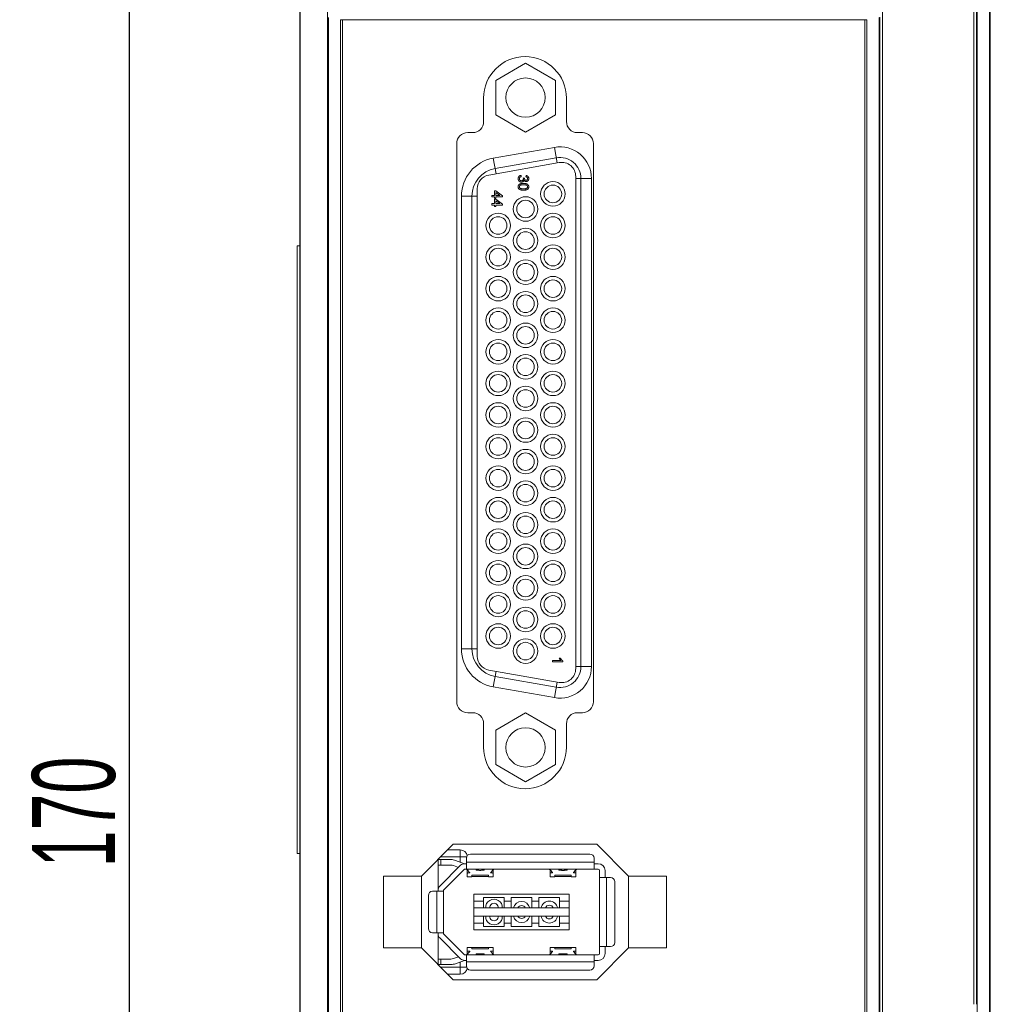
# Model space of a CAD drawing. Header units: millimetres. Extents: x 1111 to 2862, y 128 to 537.
# Tile 4 of 17: x 2380 to 2450, y 315 to 387. Entities that reach past the tile are written whole.
import ezdxf

# ---------------------------------------------------------------- set-up
doc = ezdxf.new("R2010")
doc.units = ezdxf.units.MM
doc.header["$LTSCALE"] = 10
doc.header["$PDMODE"] = 3
doc.header["$PDSIZE"] = 8
doc.layers.get('0').update_dxf_attribs({"linetype": 'CONTINUOUS', "lineweight": 15})
doc.layers.get('Defpoints').update_dxf_attribs({"linetype": 'CONTINUOUS'})
doc.layers.add('标注层', color=7, linetype='CONTINUOUS', lineweight=9)
doc.styles.add('dim', font='txt', dxfattribs={"width": 0.6})
doc.dimstyles.get("Standard").update_dxf_attribs({"dimtxt": 6, "dimasz": 5, "dimexe": 1, "dimexo": 0.5, "dimgap": 1, "dimtad": 1, "dimdec": 1, "dimdsep": 46, "dimtxsty": 'dim', "dimcen": 0, "dimadec": 0, "dimazin": 0, "dimtp": 0.01, "dimtm": 0.01, "dimtfac": 1, "dimtdec": 1, "dimtmove": 0, "dimatfit": 3, "dimfxl": 1, "dimtolj": 1, "dimarcsym": 0})

# ---------------------------------------------------------------- blocks, each defined once
blk = doc.blocks.new('*D7')
at = {"layer": 'Defpoints', "color": 0, "transparency": 16777216}
for p in [(2400.293, 414.351), (2387.727, 244.351), (2401.093, 244.351)]:
    blk.add_point(p, dxfattribs=at)
at = {"layer": '标注层', "color": 0, "lineweight": -2, "transparency": 16777216}
for p, q in [((2399.793, 414.351), (2386.727, 414.351)), ((2387.727, 409.351), (2387.727, 249.351)), ((2400.593, 244.351), (2386.727, 244.351))]:
    blk.add_line(p, q, dxfattribs=at)
at = {"layer": '标注层', "color": 0, "transparency": 16777216}
for points in [[(2386.894, 409.351), (2388.56, 409.351), (2387.727, 414.351)], [(2386.894, 249.351), (2388.56, 249.351), (2387.727, 244.351)]]:
    blk.add_solid(points, dxfattribs=at)
at = {"layer": '标注层', "color": 0, "transparency": 16777216, "insert": (2383.727, 329.351), "char_height": 6, "attachment_point": 5, "rotation": 90, "style": 'dim'}
blk.add_mtext('\\A1;170', dxfattribs=at)

msp = doc.modelspace()

# ---------------------------------------------------------------- linework, layer by layer
at = {"color": 7, "linetype": 'Continuous'}
for p, q in [((2400.093, 245.351), (2400.093, 414.151)), ((2400.115, 254.551), (2400.115, 414.151)), ((2402.093, 254.551), (2402.093, 414.151)), ((2442.293, 414.151), (2442.293, 308.833)), ((2448.893, 315.433), (2448.893, 414.351)), ((2449.093, 414.151), (2449.093, 315.433)), ((2449.152, 414.151), (2449.152, 254.551)), ((2450.035, 254.551), (2450.035, 414.151)), ((2450.093, 414.151), (2450.093, 254.551)), ((2402.152, 386.87), (2402.152, 254.551)), ((2403.035, 254.551), (2403.035, 386.715)), ((2403.176, 254.351), (2403.176, 386.704)), ((2403.176, 386.704), (2441.011, 386.704)), ((2441.011, 254.351), (2441.011, 386.704)), ((2441.152, 386.715), (2441.152, 254.551)), ((2442.035, 254.551), (2442.035, 386.87)), ((2442.093, 386.895), (2442.093, 254.551)), ((2416.431, 383.566), (2414.272, 382.32)), ((2418.59, 382.32), (2416.431, 383.566)), ((2414.272, 379.827), (2414.272, 382.32)), ((2418.59, 382.32), (2418.59, 379.827)), ((2413.393, 381.042), (2413.393, 379.342)), ((2419.393, 379.342), (2419.393, 381.042)), ((2414.272, 379.827), (2416.431, 378.58)), ((2416.431, 378.58), (2418.59, 379.827)), ((2412.593, 378.542), (2412.243, 378.542)), ((2420.543, 378.542), (2420.193, 378.542)), ((2411.443, 377.742), (2411.443, 337.342)), ((2414.091, 376.688), (2418.523, 377.47)), ((2418.523, 377.47), (2418.721, 376.344)), ((2421.343, 337.342), (2421.343, 377.742)), ((2413.765, 375.47), (2418.871, 376.371)), ((2414.29, 375.563), (2414.091, 376.688)), ((2418.655, 376.719), (2414.224, 375.938)), ((2416.118, 375.349), (2416.108, 375.447)), ((2416.352, 375.252), (2416.264, 375.262)), ((2416.275, 375.199), (2416.264, 375.262)), ((2416.352, 375.252), (2416.351, 375.238)), ((2416.47, 375.437), (2416.46, 375.34)), ((2420.063, 375.37), (2420.063, 339.736)), ((2420.063, 375.219), (2421.206, 375.219)), ((2420.444, 339.887), (2420.444, 375.219)), ((2421.206, 339.887), (2421.206, 375.219)), ((2412.926, 340.636), (2412.926, 374.47)), ((2414.185, 374.315), (2414.185, 373.983)), ((2414.282, 374.315), (2414.185, 374.315)), ((2414.282, 374.315), (2414.751, 373.954)), ((2416.578, 374.795), (2416.609, 374.769)), ((2411.783, 373.937), (2411.783, 341.169)), ((2411.783, 373.937), (2412.926, 373.937)), ((2412.545, 373.937), (2412.545, 341.169)), ((2413.999, 373.983), (2413.999, 373.886)), ((2414.185, 373.983), (2413.999, 373.983)), ((2413.999, 373.886), (2414.185, 373.886)), ((2414.185, 373.886), (2414.185, 373.788)), ((2414.185, 373.788), (2414.282, 373.788)), ((2414.185, 373.729), (2414.185, 373.397)), ((2414.282, 373.729), (2414.185, 373.729)), ((2414.282, 373.983), (2414.282, 374.195)), ((2414.557, 373.983), (2414.282, 374.195)), ((2414.557, 373.983), (2414.282, 373.983)), ((2414.282, 373.788), (2414.282, 373.886)), ((2414.282, 373.886), (2414.751, 373.886)), ((2414.282, 373.729), (2414.751, 373.368)), ((2414.282, 373.397), (2414.282, 373.609)), ((2414.557, 373.397), (2414.282, 373.609)), ((2414.751, 373.886), (2414.751, 373.954)), ((2413.999, 373.397), (2413.999, 373.299)), ((2414.185, 373.397), (2413.999, 373.397)), ((2413.999, 373.299), (2414.185, 373.299)), ((2414.185, 373.299), (2414.185, 373.202)), ((2414.185, 373.202), (2414.282, 373.202)), ((2414.557, 373.397), (2414.282, 373.397)), ((2414.282, 373.202), (2414.282, 373.299)), ((2414.282, 373.299), (2414.751, 373.299)), ((2414.751, 373.299), (2414.751, 373.368)), ((2399.893, 326.351), (2399.893, 370.351)), ((2400.093, 370.351), (2399.893, 370.351)), ((2412.926, 341.169), (2411.783, 341.169)), ((2418.382, 340.328), (2418.382, 340.231)), ((2418.975, 340.328), (2418.382, 340.328)), ((2418.382, 340.231), (2419.142, 340.231)), ((2418.952, 340.504), (2418.863, 340.504)), ((2419.142, 340.231), (2419.142, 340.294)), ((2418.871, 338.735), (2413.765, 339.635)), ((2414.091, 338.417), (2414.29, 339.543)), ((2421.206, 339.887), (2420.063, 339.887)), ((2414.224, 339.168), (2418.655, 338.386)), ((2418.721, 338.762), (2418.523, 337.636)), ((2418.523, 337.636), (2414.091, 338.417)), ((2412.243, 336.542), (2412.593, 336.542)), ((2416.431, 336.525), (2414.272, 335.279)), ((2418.59, 335.279), (2416.431, 336.525)), ((2420.193, 336.542), (2420.543, 336.542)), ((2413.393, 335.742), (2413.393, 334.042)), ((2419.393, 334.042), (2419.393, 335.742)), ((2414.272, 332.786), (2414.272, 335.279)), ((2418.59, 335.279), (2418.59, 332.786)), ((2414.272, 332.786), (2416.431, 331.539)), ((2416.431, 331.539), (2418.59, 332.786)), ((2411.193, 327.017), (2408.893, 324.717)), ((2411.702, 326.613), (2410.789, 326.613)), ((2421.593, 327.017), (2411.193, 327.017)), ((2411.702, 326.613), (2411.702, 325.726)), ((2423.893, 324.717), (2421.593, 327.017)), ((2400.093, 326.351), (2399.893, 326.351)), ((2410.093, 323.613), (2410.093, 325.917)), ((2410.093, 325.913), (2411.016, 325.913)), ((2410.289, 326.113), (2412.162, 326.113)), ((2410.293, 325.513), (2410.293, 325.913)), ((2412.009, 325.613), (2411.361, 325.851)), ((2412.143, 325.213), (2412.143, 326.013)), ((2412.443, 326.313), (2421.093, 326.313)), ((2421.393, 325.213), (2421.393, 326.013)), ((2410.093, 325.513), (2411.016, 325.513)), ((2411.726, 325.496), (2410.211, 323.98)), ((2410.493, 323.697), (2412.009, 325.213)), ((2411.576, 325.346), (2411.223, 325.476)), ((2412.143, 325.613), (2412.009, 325.613)), ((2412.009, 325.213), (2421.693, 325.213)), ((2421.393, 325.713), (2412.143, 325.713)), ((2412.206, 324.67), (2412.206, 325.177)), ((2412.3, 325.068), (2412.308, 325.056)), ((2412.843, 325.213), (2412.843, 325.152)), ((2413.443, 325.152), (2413.443, 325.213)), ((2414.081, 325.177), (2414.081, 324.67)), ((2418.206, 324.67), (2418.206, 325.177)), ((2418.3, 325.068), (2418.308, 325.056)), ((2418.843, 325.213), (2418.843, 325.152)), ((2419.443, 325.152), (2419.443, 325.213)), ((2420.081, 325.177), (2420.081, 324.67)), ((2421.693, 325.613), (2421.393, 325.613)), ((2421.793, 319.113), (2421.793, 325.113)), ((2422.193, 324.613), (2422.193, 325.113)), ((2406.143, 324.717), (2406.143, 319.517)), ((2408.893, 324.717), (2406.143, 324.717)), ((2408.893, 319.517), (2408.893, 324.717)), ((2412.206, 324.67), (2412.543, 324.67)), ((2412.543, 324.778), (2412.543, 324.67)), ((2412.543, 324.778), (2413.743, 324.778)), ((2413.743, 324.687), (2412.543, 324.687)), ((2413.743, 324.67), (2413.743, 324.778)), ((2413.743, 324.67), (2414.081, 324.67)), ((2418.206, 324.67), (2418.543, 324.67)), ((2418.543, 324.778), (2418.543, 324.67)), ((2418.543, 324.778), (2419.743, 324.778)), ((2419.743, 324.687), (2418.543, 324.687)), ((2419.743, 324.67), (2419.743, 324.778)), ((2419.743, 324.67), (2420.081, 324.67)), ((2421.793, 324.613), (2422.593, 324.613)), ((2422.293, 319.613), (2422.293, 324.613)), ((2423.893, 324.717), (2423.893, 319.517)), ((2426.643, 324.717), (2423.893, 324.717)), ((2426.643, 319.517), (2426.643, 324.717)), ((2410.493, 320.528), (2410.493, 323.697)), ((2422.893, 319.913), (2422.893, 324.313)), ((2409.393, 320.913), (2409.393, 323.313)), ((2409.693, 323.613), (2410.493, 323.613)), ((2409.993, 323.613), (2409.993, 320.613)), ((2412.693, 320.818), (2412.693, 323.408)), ((2419.593, 323.408), (2412.693, 323.408)), ((2413.393, 322.908), (2412.693, 322.908)), ((2413.393, 323.158), (2413.393, 322.408)), ((2414.893, 323.158), (2413.393, 323.158)), ((2414.893, 322.408), (2414.893, 323.158)), ((2415.393, 322.908), (2414.893, 322.908)), ((2415.393, 323.158), (2415.393, 322.408)), ((2416.893, 323.158), (2415.393, 323.158)), ((2416.893, 322.408), (2416.893, 323.158)), ((2417.393, 322.908), (2416.893, 322.908)), ((2417.393, 323.158), (2417.393, 322.408)), ((2418.893, 323.158), (2417.393, 323.158)), ((2418.893, 322.408), (2418.893, 323.158)), ((2419.593, 322.908), (2418.893, 322.908)), ((2419.593, 323.408), (2419.593, 320.818)), ((2412.693, 322.408), (2419.593, 322.408)), ((2419.593, 321.818), (2412.693, 321.818)), ((2413.393, 321.818), (2413.393, 321.068)), ((2414.893, 321.068), (2414.893, 321.818)), ((2415.393, 321.818), (2415.393, 321.068)), ((2416.893, 321.068), (2416.893, 321.818)), ((2417.393, 321.818), (2417.393, 321.068)), ((2418.893, 321.068), (2418.893, 321.818)), ((2412.693, 321.318), (2413.393, 321.318)), ((2412.693, 320.818), (2419.593, 320.818)), ((2414.893, 321.068), (2413.393, 321.068)), ((2414.893, 321.318), (2415.393, 321.318)), ((2416.893, 321.068), (2415.393, 321.068)), ((2416.893, 321.318), (2417.393, 321.318)), ((2418.893, 321.068), (2417.393, 321.068)), ((2418.893, 321.318), (2419.593, 321.318)), ((2409.693, 320.613), (2410.493, 320.613)), ((2410.093, 318.317), (2410.093, 320.613)), ((2410.211, 320.246), (2411.726, 318.73)), ((2412.009, 319.013), (2410.493, 320.528)), ((2406.143, 319.517), (2408.893, 319.517)), ((2408.893, 319.517), (2411.193, 317.217)), ((2412.206, 319.048), (2412.206, 319.556)), ((2412.543, 319.556), (2412.206, 319.556)), ((2412.543, 319.556), (2412.543, 319.448)), ((2412.543, 319.539), (2413.743, 319.539)), ((2413.743, 319.448), (2412.543, 319.448)), ((2413.743, 319.448), (2413.743, 319.556)), ((2414.081, 319.556), (2413.743, 319.556)), ((2414.081, 319.556), (2414.081, 319.048)), ((2418.206, 319.048), (2418.206, 319.556)), ((2418.543, 319.556), (2418.206, 319.556)), ((2418.543, 319.556), (2418.543, 319.448)), ((2418.543, 319.539), (2419.743, 319.539)), ((2419.743, 319.448), (2418.543, 319.448)), ((2419.743, 319.448), (2419.743, 319.556)), ((2420.081, 319.556), (2419.743, 319.556)), ((2420.081, 319.556), (2420.081, 319.048)), ((2421.593, 317.217), (2423.893, 319.517)), ((2422.593, 319.613), (2421.793, 319.613)), ((2422.193, 319.613), (2422.193, 319.113)), ((2423.893, 319.517), (2426.643, 319.517)), ((2411.016, 318.713), (2410.093, 318.713)), ((2410.293, 318.313), (2410.293, 318.713)), ((2411.223, 318.75), (2411.576, 318.88)), ((2412.009, 319.013), (2421.693, 319.013)), ((2412.143, 318.213), (2412.143, 319.013)), ((2412.308, 319.17), (2412.3, 319.157)), ((2412.843, 319.073), (2412.843, 319.013)), ((2413.443, 319.013), (2413.443, 319.073)), ((2418.308, 319.17), (2418.3, 319.157)), ((2418.843, 319.073), (2418.843, 319.013)), ((2419.443, 319.013), (2419.443, 319.073)), ((2421.393, 319.013), (2421.393, 318.213)), ((2411.016, 318.313), (2410.098, 318.313)), ((2412.162, 318.113), (2410.298, 318.113)), ((2411.361, 318.374), (2412.009, 318.613)), ((2411.702, 318.5), (2411.702, 317.613)), ((2412.143, 318.613), (2412.009, 318.613)), ((2412.143, 318.513), (2421.393, 318.513)), ((2421.693, 318.613), (2421.393, 318.613)), ((2410.798, 317.613), (2411.702, 317.613)), ((2411.193, 317.217), (2421.593, 317.217)), ((2412.443, 317.913), (2421.093, 317.913))]:
    msp.add_line(p, q, dxfattribs=at)
for centre, radius in [((2416.431, 381.073), 1.422), ((2418.412, 374.101), 0.889), ((2418.412, 374.101), 0.635), ((2416.431, 373.009), 0.889), ((2416.431, 373.009), 0.635), ((2414.45, 371.815), 0.889), ((2414.45, 371.815), 0.635), ((2418.412, 371.815), 0.889), ((2418.412, 371.815), 0.635), ((2416.431, 370.723), 0.889), ((2416.431, 370.723), 0.635), ((2414.45, 369.529), 0.889), ((2414.45, 369.529), 0.635), ((2418.412, 369.529), 0.889), ((2418.412, 369.529), 0.635), ((2416.431, 368.437), 0.889), ((2416.431, 368.437), 0.635), ((2414.45, 367.243), 0.889), ((2414.45, 367.243), 0.635), ((2418.412, 367.243), 0.889), ((2418.412, 367.243), 0.635), ((2416.431, 366.151), 0.889), ((2416.431, 366.151), 0.635), ((2414.45, 364.957), 0.889), ((2418.412, 364.957), 0.889), ((2414.45, 364.957), 0.635), ((2418.412, 364.957), 0.635), ((2416.431, 363.865), 0.889), ((2416.431, 363.865), 0.635), ((2414.45, 362.671), 0.889), ((2418.412, 362.671), 0.889), ((2414.45, 362.671), 0.635), ((2418.412, 362.671), 0.635), ((2416.431, 361.579), 0.889), ((2416.431, 361.579), 0.635), ((2414.45, 360.385), 0.889), ((2414.45, 360.385), 0.635), ((2418.412, 360.385), 0.889), ((2418.412, 360.385), 0.635), ((2416.431, 359.293), 0.889), ((2416.431, 359.293), 0.635), ((2414.45, 358.099), 0.889), ((2414.45, 358.099), 0.635), ((2418.412, 358.099), 0.889), ((2418.412, 358.099), 0.635), ((2416.431, 357.007), 0.889), ((2416.431, 357.007), 0.635), ((2414.45, 355.813), 0.889), ((2414.45, 355.813), 0.635), ((2418.412, 355.813), 0.889), ((2418.412, 355.813), 0.635), ((2416.431, 354.721), 0.889), ((2416.431, 354.721), 0.635), ((2414.45, 353.527), 0.889), ((2418.412, 353.527), 0.889), ((2414.45, 353.527), 0.635), ((2418.412, 353.527), 0.635), ((2416.431, 352.435), 0.889), ((2416.431, 352.435), 0.635), ((2414.45, 351.241), 0.889), ((2418.412, 351.241), 0.889), ((2414.45, 351.241), 0.635), ((2418.412, 351.241), 0.635), ((2416.431, 350.149), 0.889), ((2416.431, 350.149), 0.635), ((2414.45, 348.955), 0.889), ((2414.45, 348.955), 0.635), ((2418.412, 348.955), 0.889), ((2418.412, 348.955), 0.635), ((2416.431, 347.863), 0.889), ((2416.431, 347.863), 0.635), ((2414.45, 346.669), 0.889), ((2414.45, 346.669), 0.635), ((2418.412, 346.669), 0.889), ((2418.412, 346.669), 0.635), ((2416.431, 345.577), 0.889), ((2416.431, 345.577), 0.635), ((2414.45, 344.383), 0.889), ((2414.45, 344.383), 0.635), ((2418.412, 344.383), 0.889), ((2418.412, 344.383), 0.635), ((2416.431, 343.291), 0.889), ((2416.431, 343.291), 0.635), ((2414.45, 342.097), 0.889), ((2418.412, 342.097), 0.889), ((2414.45, 342.097), 0.635), ((2418.412, 342.097), 0.635), ((2416.431, 341.005), 0.889), ((2416.431, 341.005), 0.635), ((2416.431, 334.032), 1.422)]:
    msp.add_circle(centre, radius, dxfattribs=at)
for centre, radius, start, end in [((2416.393, 381.042), 3, 0, 180), ((2412.593, 379.342), 0.8, 270, 0), ((2420.193, 379.342), 0.8, 180, 270), ((2412.243, 377.742), 0.8, 90, 180), ((2420.543, 377.742), 0.8, 0, 90), ((2418.92, 375.219), 2.286, 0, 100), ((2414.577, 373.937), 2.794, 100, 180), ((2418.92, 375.219), 1.524, 0, 100), ((2419.047, 375.37), 1.016, 0, 100), ((2414.577, 373.937), 2.032, 100, 180), ((2413.942, 374.47), 1.016, 100, 180), ((2414.577, 341.169), 2.794, 180, 260), ((2414.577, 341.169), 2.032, 180, 260), ((2413.942, 340.636), 1.016, 180, 260), ((2418.92, 339.887), 2.286, 260, 0), ((2418.92, 339.887), 1.524, 260, 0), ((2419.047, 339.736), 1.016, 260, 0), ((2412.243, 337.342), 0.8, 180, 270), ((2420.543, 337.342), 0.8, 270, 0), ((2412.593, 335.742), 0.8, 0, 90), ((2420.193, 335.742), 0.8, 90, 180), ((2416.393, 334.042), 3, 180, 0), ((2411.702, 326.113), 0.5, 7.17538, 90), ((2411.016, 324.913), 1, 69.79545, 90), ((2412.443, 326.013), 0.3, 90, 180), ((2421.093, 326.013), 0.3, 0, 90), ((2411.016, 324.913), 0.6, 69.79545, 90), ((2412.009, 325.213), 0.4, 90, 135), ((2421.693, 325.113), 0.5, 0, 90), ((2421.693, 325.113), 0.1, 0, 90), ((2422.593, 324.313), 0.3, 0, 90), ((2410.493, 323.697), 0.4, 135, 180), ((2409.693, 323.313), 0.3, 90, 180), ((2414.145, 322.445), 0.6, 356.40619, 183.59381), ((2418.152, 322.308), 0.6, 9.53577, 170.46423), ((2414.145, 322.445), 0.3, 352.79815, 187.20185), ((2416.143, 322.278), 0.6, 12.52266, 167.47734), ((2416.143, 322.278), 0.3, 25.69952, 154.30048), ((2418.152, 322.308), 0.3, 19.34931, 160.65069), ((2414.145, 321.78), 0.6, 176.40619, 3.59381), ((2414.145, 321.78), 0.3, 172.79815, 7.20185), ((2416.143, 321.948), 0.6, 192.52266, 347.47734), ((2416.143, 321.948), 0.3, 205.69952, 334.30048), ((2418.152, 321.917), 0.6, 189.53577, 350.46423), ((2418.152, 321.917), 0.3, 199.34931, 340.65069), ((2409.693, 320.913), 0.3, 180, 270), ((2410.493, 320.528), 0.4, 180, 225), ((2422.593, 319.913), 0.3, 270, 0), ((2411.016, 319.313), 0.6, 270, 290.20455), ((2412.009, 319.013), 0.4, 225, 270), ((2421.693, 319.113), 0.5, 270, 0), ((2421.693, 319.113), 0.1, 270, 0), ((2411.016, 319.313), 1, 270, 290.20455), ((2411.702, 318.113), 0.5, 270, 352.82502), ((2412.443, 318.213), 0.3, 180, 270), ((2421.093, 318.213), 0.3, 270, 0)]:
    msp.add_arc(centre, radius, start, end, dxfattribs=at)
for centre, start_param, end_param in [((2403.176, 386.74), 3.926991, 4.712389), ((2441.011, 386.74), 4.712389, 5.497787)]:
    msp.add_ellipse(centre, major_axis=(0.2, 0), ratio=0.176327, start_param=start_param, end_param=end_param, dxfattribs=at)
for points, knots in [([(2415.893, 375.21), (2415.893, 375.218), (2415.894, 375.234), (2415.897, 375.257), (2415.901, 375.279), (2415.908, 375.3), (2415.916, 375.32), (2415.927, 375.339), (2415.939, 375.357), (2415.953, 375.373), (2415.968, 375.389), (2415.985, 375.402), (2416.003, 375.414), (2416.022, 375.424), (2416.042, 375.433), (2416.063, 375.439), (2416.085, 375.444), (2416.1, 375.446), (2416.108, 375.447)], [0, 0, 0, 0, 0.067794, 0.133464, 0.196934, 0.258481, 0.319787, 0.380431, 0.44099, 0.502867, 0.564806, 0.625526, 0.685604, 0.746041, 0.807347, 0.869717, 0.93379, 1, 1, 1, 1]), ([(2416.132, 374.959), (2416.124, 374.959), (2416.108, 374.959), (2416.084, 374.963), (2416.062, 374.968), (2416.04, 374.976), (2416.019, 374.986), (2415.999, 374.999), (2415.98, 375.013), (2415.962, 375.03), (2415.946, 375.048), (2415.932, 375.068), (2415.92, 375.088), (2415.91, 375.11), (2415.903, 375.134), (2415.897, 375.158), (2415.894, 375.184), (2415.893, 375.201), (2415.893, 375.21)], [0, 0, 0, 0, 0.063503, 0.124805, 0.18492, 0.244376, 0.303775, 0.364133, 0.425376, 0.488388, 0.551743, 0.61386, 0.67564, 0.737737, 0.800417, 0.864658, 0.930985, 1, 1, 1, 1]), ([(2416.118, 375.349), (2416.112, 375.348), (2416.101, 375.346), (2416.084, 375.341), (2416.069, 375.336), (2416.056, 375.329), (2416.043, 375.323), (2416.032, 375.316), (2416.022, 375.308), (2416.013, 375.3), (2416.006, 375.29), (2415.999, 375.281), (2415.993, 375.27), (2415.989, 375.259), (2415.986, 375.247), (2415.983, 375.234), (2415.981, 375.221), (2415.981, 375.211), (2415.981, 375.207)], [0, 0, 0, 0, 0.082566, 0.15976, 0.233155, 0.301356, 0.365752, 0.426437, 0.484185, 0.539549, 0.593156, 0.647048, 0.701446, 0.757, 0.81384, 0.873058, 0.934963, 1, 1, 1, 1]), ([(2415.981, 375.207), (2415.981, 375.201), (2415.981, 375.19), (2415.984, 375.174), (2415.987, 375.159), (2415.992, 375.145), (2415.998, 375.132), (2416.006, 375.12), (2416.014, 375.108), (2416.025, 375.097), (2416.036, 375.088), (2416.048, 375.079), (2416.06, 375.072), (2416.074, 375.066), (2416.088, 375.062), (2416.102, 375.059), (2416.117, 375.057), (2416.128, 375.056), (2416.133, 375.056)], [0, 0, 0, 0, 0.069461, 0.135658, 0.19962, 0.261651, 0.322053, 0.38234, 0.443223, 0.50493, 0.56682, 0.6276, 0.687476, 0.747351, 0.808174, 0.870133, 0.933721, 1, 1, 1, 1]), ([(2416.32, 375.102), (2416.319, 375.096), (2416.316, 375.085), (2416.311, 375.07), (2416.304, 375.056), (2416.297, 375.042), (2416.288, 375.029), (2416.278, 375.017), (2416.267, 375.007), (2416.255, 374.997), (2416.243, 374.988), (2416.229, 374.98), (2416.215, 374.973), (2416.2, 374.968), (2416.184, 374.964), (2416.168, 374.961), (2416.15, 374.959), (2416.138, 374.959), (2416.132, 374.959)], [0, 0, 0, 0, 0.065828, 0.128938, 0.190858, 0.251186, 0.310974, 0.37005, 0.429672, 0.489507, 0.549975, 0.610075, 0.670915, 0.732909, 0.796711, 0.861825, 0.929892, 1, 1, 1, 1]), ([(2416.133, 375.056), (2416.138, 375.056), (2416.148, 375.057), (2416.162, 375.059), (2416.176, 375.062), (2416.189, 375.066), (2416.202, 375.072), (2416.214, 375.079), (2416.225, 375.087), (2416.235, 375.097), (2416.244, 375.107), (2416.252, 375.118), (2416.259, 375.13), (2416.265, 375.142), (2416.269, 375.156), (2416.273, 375.17), (2416.275, 375.184), (2416.275, 375.194), (2416.275, 375.199)], [0, 0, 0, 0, 0.067051, 0.13118, 0.193722, 0.254499, 0.314763, 0.375117, 0.436023, 0.498297, 0.560571, 0.621619, 0.681973, 0.742853, 0.804272, 0.867473, 0.932273, 1, 1, 1, 1]), ([(2416.471, 374.998), (2416.463, 374.998), (2416.448, 374.999), (2416.425, 375.004), (2416.403, 375.012), (2416.383, 375.024), (2416.364, 375.038), (2416.347, 375.056), (2416.332, 375.078), (2416.324, 375.094), (2416.32, 375.102)], [0, 0, 0, 0, 0.121951, 0.240787, 0.35855, 0.479066, 0.601519, 0.727551, 0.859932, 1, 1, 1, 1]), ([(2416.351, 375.238), (2416.352, 375.229), (2416.352, 375.212), (2416.358, 375.186), (2416.367, 375.162), (2416.377, 375.143), (2416.387, 375.129), (2416.396, 375.12), (2416.406, 375.112), (2416.416, 375.106), (2416.428, 375.101), (2416.441, 375.098), (2416.454, 375.096), (2416.463, 375.095), (2416.468, 375.095)], [0, 0, 0, 0, 0.129789, 0.254605, 0.378435, 0.50292, 0.565018, 0.624848, 0.683448, 0.742765, 0.802757, 0.86522, 0.930779, 1, 1, 1, 1]), ([(2416.577, 375.211), (2416.577, 375.22), (2416.576, 375.235), (2416.57, 375.258), (2416.561, 375.278), (2416.55, 375.294), (2416.54, 375.304), (2416.531, 375.312), (2416.522, 375.318), (2416.511, 375.324), (2416.5, 375.329), (2416.487, 375.334), (2416.474, 375.337), (2416.465, 375.339), (2416.46, 375.34)], [0, 0, 0, 0, 0.127797, 0.246795, 0.362284, 0.477652, 0.536237, 0.59559, 0.656344, 0.719085, 0.784349, 0.852876, 0.924551, 1, 1, 1, 1]), ([(2416.468, 375.095), (2416.472, 375.095), (2416.48, 375.096), (2416.491, 375.097), (2416.501, 375.1), (2416.511, 375.103), (2416.521, 375.108), (2416.53, 375.114), (2416.538, 375.12), (2416.546, 375.128), (2416.554, 375.136), (2416.56, 375.145), (2416.565, 375.155), (2416.569, 375.165), (2416.573, 375.176), (2416.575, 375.187), (2416.577, 375.199), (2416.577, 375.207), (2416.577, 375.211)], [0, 0, 0, 0, 0.065093, 0.127304, 0.188122, 0.247131, 0.306077, 0.365678, 0.426103, 0.487841, 0.550317, 0.611805, 0.672737, 0.734883, 0.79768, 0.862475, 0.929775, 1, 1, 1, 1]), ([(2416.47, 375.437), (2416.477, 375.436), (2416.492, 375.433), (2416.513, 375.427), (2416.534, 375.419), (2416.552, 375.41), (2416.57, 375.4), (2416.586, 375.389), (2416.601, 375.376), (2416.614, 375.362), (2416.626, 375.347), (2416.637, 375.33), (2416.645, 375.313), (2416.652, 375.295), (2416.658, 375.276), (2416.662, 375.256), (2416.665, 375.236), (2416.665, 375.222), (2416.665, 375.214)], [0, 0, 0, 0, 0.071036, 0.139343, 0.204958, 0.268332, 0.330129, 0.390664, 0.450861, 0.510587, 0.570374, 0.629455, 0.687994, 0.747581, 0.807839, 0.870034, 0.93381, 1, 1, 1, 1]), ([(2416.665, 375.214), (2416.665, 375.205), (2416.664, 375.185), (2416.659, 375.156), (2416.651, 375.129), (2416.639, 375.103), (2416.625, 375.079), (2416.609, 375.057), (2416.589, 375.039), (2416.568, 375.024), (2416.545, 375.013), (2416.521, 375.004), (2416.496, 374.999), (2416.48, 374.998), (2416.471, 374.998)], [0, 0, 0, 0, 0.092054, 0.181008, 0.26913, 0.357137, 0.443549, 0.526433, 0.607453, 0.688385, 0.767854, 0.845531, 0.922529, 1, 1, 1, 1]), ([(2415.893, 374.617), (2415.894, 374.626), (2415.894, 374.643), (2415.897, 374.668), (2415.903, 374.691), (2415.911, 374.714), (2415.919, 374.729), (2415.924, 374.737), (2415.925, 374.738)], [0, 0, 0, 0, 0.207641, 0.404842, 0.595019, 0.77858, 0.958742, 1, 1, 1, 1]), ([(2415.907, 374.533), (2415.906, 374.536), (2415.903, 374.544), (2415.899, 374.559), (2415.896, 374.578), (2415.894, 374.597), (2415.893, 374.61), (2415.893, 374.617)], [0, 0, 0, 0, 0.105863, 0.318576, 0.53693, 0.76364, 1, 1, 1, 1]), ([(2416.279, 374.373), (2416.268, 374.373), (2416.247, 374.373), (2416.216, 374.374), (2416.186, 374.376), (2416.159, 374.379), (2416.132, 374.383), (2416.107, 374.387), (2416.084, 374.393), (2416.062, 374.399), (2416.042, 374.407), (2416.022, 374.414), (2416.005, 374.423), (2415.988, 374.433), (2415.973, 374.444), (2415.959, 374.455), (2415.946, 374.467), (2415.935, 374.48), (2415.925, 374.494), (2415.917, 374.509), (2415.911, 374.522), (2415.908, 374.53), (2415.907, 374.533)], [0, 0, 0, 0, 0.07529, 0.147094, 0.215134, 0.280161, 0.341993, 0.400571, 0.456124, 0.508801, 0.558657, 0.606507, 0.652662, 0.696729, 0.739379, 0.780834, 0.821324, 0.861194, 0.900719, 0.940306, 0.980321, 1, 1, 1, 1]), ([(2415.925, 374.738), (2415.928, 374.743), (2415.935, 374.755), (2415.949, 374.771), (2415.961, 374.782), (2415.967, 374.787)], [0, 0, 0, 0, 0.274158, 0.632665, 1, 1, 1, 1]), ([(2415.967, 374.787), (2415.975, 374.793), (2415.993, 374.805), (2416.024, 374.82), (2416.058, 374.833), (2416.095, 374.843), (2416.136, 374.851), (2416.181, 374.857), (2416.229, 374.86), (2416.262, 374.861), (2416.279, 374.861)], [0, 0, 0, 0, 0.097421, 0.200886, 0.311172, 0.429798, 0.55774, 0.694715, 0.84213, 1, 1, 1, 1]), ([(2415.996, 374.675), (2415.996, 374.675), (2415.993, 374.67), (2415.989, 374.661), (2415.984, 374.646), (2415.982, 374.632), (2415.981, 374.622), (2415.981, 374.617)], [0, 0, 0, 0, 0.02422, 0.267578, 0.506992, 0.75138, 1, 1, 1, 1]), ([(2415.981, 374.617), (2415.981, 374.612), (2415.982, 374.602), (2415.984, 374.587), (2415.989, 374.573), (2415.995, 374.559), (2416.003, 374.547), (2416.013, 374.535), (2416.025, 374.523), (2416.039, 374.512), (2416.055, 374.502), (2416.076, 374.493), (2416.1, 374.486), (2416.128, 374.48), (2416.16, 374.476), (2416.196, 374.472), (2416.236, 374.47), (2416.264, 374.47), (2416.279, 374.47)], [0, 0, 0, 0, 0.040782, 0.08087, 0.120268, 0.160187, 0.20046, 0.242265, 0.286459, 0.332952, 0.384431, 0.443389, 0.511681, 0.58902, 0.676245, 0.773705, 0.881568, 1, 1, 1, 1]), ([(2416.093, 374.745), (2416.087, 374.743), (2416.074, 374.739), (2416.055, 374.732), (2416.038, 374.722), (2416.025, 374.711), (2416.013, 374.699), (2416.004, 374.687), (2415.998, 374.679), (2415.996, 374.675)], [0, 0, 0, 0, 0.155411, 0.334936, 0.489622, 0.629319, 0.763028, 0.88951, 1, 1, 1, 1]), ([(2416.279, 374.763), (2416.264, 374.763), (2416.236, 374.763), (2416.196, 374.761), (2416.16, 374.758), (2416.128, 374.753), (2416.106, 374.749), (2416.095, 374.746), (2416.093, 374.745)], [0, 0, 0, 0, 0.23421, 0.448329, 0.641064, 0.814364, 0.967308, 1, 1, 1, 1]), ([(2416.279, 374.861), (2416.29, 374.861), (2416.311, 374.861), (2416.342, 374.859), (2416.372, 374.857), (2416.4, 374.854), (2416.426, 374.851), (2416.451, 374.846), (2416.475, 374.84), (2416.497, 374.834), (2416.517, 374.827), (2416.536, 374.819), (2416.554, 374.81), (2416.568, 374.802), (2416.576, 374.796), (2416.578, 374.795)], [0, 0, 0, 0, 0.105001, 0.205653, 0.301079, 0.391396, 0.477638, 0.559042, 0.636155, 0.709276, 0.778944, 0.845555, 0.909405, 0.970995, 1, 1, 1, 1]), ([(2416.525, 374.719), (2416.519, 374.723), (2416.506, 374.73), (2416.484, 374.739), (2416.458, 374.747), (2416.429, 374.753), (2416.397, 374.757), (2416.361, 374.761), (2416.321, 374.763), (2416.294, 374.763), (2416.279, 374.763)], [0, 0, 0, 0, 0.083888, 0.177154, 0.282514, 0.3994, 0.529491, 0.672802, 0.829536, 1, 1, 1, 1]), ([(2416.279, 374.47), (2416.294, 374.47), (2416.321, 374.47), (2416.36, 374.472), (2416.396, 374.476), (2416.428, 374.48), (2416.456, 374.486), (2416.48, 374.493), (2416.501, 374.501), (2416.518, 374.511), (2416.532, 374.522), (2416.544, 374.533), (2416.554, 374.545), (2416.563, 374.558), (2416.569, 374.572), (2416.574, 374.587), (2416.577, 374.602), (2416.577, 374.612), (2416.577, 374.618)], [0, 0, 0, 0, 0.115629, 0.221541, 0.317048, 0.403151, 0.480181, 0.547649, 0.607036, 0.658652, 0.705723, 0.749804, 0.792587, 0.833874, 0.874768, 0.915223, 0.956881, 1, 1, 1, 1]), ([(2416.651, 374.533), (2416.648, 374.525), (2416.641, 374.508), (2416.628, 374.486), (2416.611, 374.465), (2416.592, 374.448), (2416.57, 374.433), (2416.545, 374.42), (2416.518, 374.408), (2416.489, 374.398), (2416.463, 374.391), (2416.44, 374.385), (2416.421, 374.382), (2416.401, 374.379), (2416.379, 374.377), (2416.356, 374.375), (2416.332, 374.373), (2416.306, 374.373), (2416.288, 374.373), (2416.279, 374.373)], [0, 0, 0, 0, 0.062594, 0.123853, 0.183333, 0.243286, 0.303984, 0.367622, 0.435289, 0.507183, 0.583836, 0.624763, 0.66893, 0.716002, 0.766402, 0.819868, 0.876432, 0.936462, 1, 1, 1, 1]), ([(2416.577, 374.618), (2416.577, 374.623), (2416.577, 374.633), (2416.574, 374.647), (2416.57, 374.661), (2416.564, 374.674), (2416.557, 374.687), (2416.548, 374.698), (2416.537, 374.709), (2416.529, 374.716), (2416.525, 374.719)], [0, 0, 0, 0, 0.127665, 0.251739, 0.372753, 0.492147, 0.61407, 0.737197, 0.865607, 1, 1, 1, 1]), ([(2416.609, 374.769), (2416.61, 374.768), (2416.615, 374.763), (2416.623, 374.753), (2416.633, 374.739), (2416.642, 374.724), (2416.648, 374.711), (2416.651, 374.703), (2416.651, 374.701)], [0, 0, 0, 0, 0.060905, 0.273156, 0.482484, 0.693229, 0.905338, 1, 1, 1, 1]), ([(2416.651, 374.701), (2416.653, 374.698), (2416.655, 374.689), (2416.659, 374.674), (2416.663, 374.656), (2416.665, 374.637), (2416.665, 374.623), (2416.665, 374.617)], [0, 0, 0, 0, 0.11593, 0.325776, 0.541203, 0.766692, 1, 1, 1, 1]), ([(2416.665, 374.617), (2416.665, 374.607), (2416.664, 374.588), (2416.66, 374.56), (2416.654, 374.542), (2416.651, 374.533)], [0, 0, 0, 0, 0.34564, 0.679023, 1, 1, 1, 1]), ([(2418.975, 340.328), (2418.969, 340.334), (2418.958, 340.346), (2418.942, 340.365), (2418.926, 340.387), (2418.91, 340.411), (2418.896, 340.436), (2418.883, 340.459), (2418.872, 340.482), (2418.865, 340.497), (2418.863, 340.504)], [0, 0, 0, 0, 0.11167, 0.232094, 0.362743, 0.502558, 0.641525, 0.771098, 0.890162, 1, 1, 1, 1]), ([(2418.952, 340.504), (2418.959, 340.491), (2418.971, 340.467), (2418.992, 340.434), (2419.015, 340.402), (2419.04, 340.373), (2419.066, 340.347), (2419.092, 340.325), (2419.117, 340.307), (2419.134, 340.298), (2419.142, 340.294)], [0, 0, 0, 0, 0.142657, 0.281169, 0.416977, 0.550852, 0.678364, 0.795032, 0.901998, 1, 1, 1, 1]), ([(2412.144, 325.213), (2412.157, 325.207), (2412.185, 325.194), (2412.225, 325.165), (2412.264, 325.122), (2412.288, 325.087), (2412.3, 325.068)], [0, 0, 0, 0, 0.199081, 0.421458, 0.686015, 1, 1, 1, 1]), ([(2412.308, 325.056), (2412.314, 325.046), (2412.327, 325.029), (2412.351, 325.008), (2412.376, 324.985), (2412.388, 324.964), (2412.393, 324.952)], [0, 0, 0, 0, 0.257637, 0.472761, 0.696325, 1, 1, 1, 1]), ([(2412.843, 325.152), (2412.843, 325.151), (2412.846, 325.15), (2412.85, 325.148), (2412.857, 325.146), (2412.872, 325.144), (2412.897, 325.141), (2412.934, 325.138), (2412.979, 325.135), (2413.03, 325.133), (2413.086, 325.132), (2413.124, 325.132), (2413.143, 325.132)], [0, 0, 0, 0, 0.007814, 0.023387, 0.047799, 0.081137, 0.173476, 0.297293, 0.44789, 0.619663, 0.806284, 1, 1, 1, 1]), ([(2413.143, 325.132), (2413.163, 325.132), (2413.201, 325.132), (2413.257, 325.133), (2413.308, 325.135), (2413.353, 325.138), (2413.39, 325.141), (2413.415, 325.144), (2413.43, 325.146), (2413.437, 325.148), (2413.441, 325.15), (2413.443, 325.151), (2413.443, 325.152)], [0, 0, 0, 0, 0.193716, 0.380339, 0.552113, 0.702709, 0.826525, 0.918863, 0.952201, 0.976613, 0.992186, 1, 1, 1, 1]), ([(2413.893, 324.952), (2413.9, 324.966), (2413.913, 324.989), (2413.942, 325.013), (2413.967, 325.037), (2413.98, 325.057), (2413.987, 325.068)], [0, 0, 0, 0, 0.308196, 0.523616, 0.737368, 1, 1, 1, 1]), ([(2413.987, 325.068), (2413.999, 325.087), (2414.023, 325.122), (2414.062, 325.165), (2414.102, 325.195), (2414.13, 325.207), (2414.143, 325.213)], [0, 0, 0, 0, 0.313775, 0.578139, 0.800438, 1, 1, 1, 1]), ([(2418.144, 325.213), (2418.157, 325.207), (2418.185, 325.194), (2418.225, 325.165), (2418.264, 325.122), (2418.288, 325.087), (2418.3, 325.068)], [0, 0, 0, 0, 0.199081, 0.421458, 0.686015, 1, 1, 1, 1]), ([(2418.308, 325.056), (2418.314, 325.046), (2418.327, 325.029), (2418.351, 325.008), (2418.376, 324.985), (2418.388, 324.964), (2418.393, 324.952)], [0, 0, 0, 0, 0.257637, 0.472761, 0.696325, 1, 1, 1, 1]), ([(2419.443, 325.152), (2419.443, 325.151), (2419.441, 325.15), (2419.437, 325.148), (2419.43, 325.146), (2419.415, 325.144), (2419.39, 325.141), (2419.353, 325.138), (2419.308, 325.135), (2419.257, 325.133), (2419.201, 325.132), (2419.143, 325.131), (2419.086, 325.132), (2419.03, 325.133), (2418.979, 325.135), (2418.934, 325.138), (2418.897, 325.141), (2418.872, 325.144), (2418.857, 325.146), (2418.85, 325.148), (2418.846, 325.15), (2418.843, 325.151), (2418.843, 325.152)], [0, 0, 0, 0, 0.003907, 0.011695, 0.023901, 0.040572, 0.086741, 0.148633, 0.223936, 0.309837, 0.403045, 0.499988, 0.596931, 0.69014, 0.776044, 0.851353, 0.913251, 0.959425, 0.976097, 0.988305, 0.996093, 1, 1, 1, 1]), ([(2419.893, 324.952), (2419.9, 324.966), (2419.913, 324.989), (2419.942, 325.013), (2419.967, 325.037), (2419.98, 325.057), (2419.987, 325.068)], [0, 0, 0, 0, 0.308196, 0.523615, 0.737367, 1, 1, 1, 1]), ([(2419.987, 325.068), (2419.999, 325.087), (2420.023, 325.122), (2420.062, 325.165), (2420.102, 325.194), (2420.13, 325.207), (2420.143, 325.213)], [0, 0, 0, 0, 0.313982, 0.578541, 0.800917, 1, 1, 1, 1]), ([(2412.393, 324.952), (2412.369, 324.952), (2412.325, 324.95), (2412.267, 324.946), (2412.229, 324.939), (2412.211, 324.932), (2412.206, 324.926), (2412.206, 324.924)], [0, 0, 0, 0, 0.374484, 0.690306, 0.902993, 0.964556, 1, 1, 1, 1]), ([(2414.081, 324.924), (2414.081, 324.926), (2414.076, 324.932), (2414.058, 324.939), (2414.02, 324.946), (2413.962, 324.95), (2413.918, 324.952), (2413.893, 324.952)], [0, 0, 0, 0, 0.035615, 0.097351, 0.310235, 0.626729, 1, 1, 1, 1]), ([(2418.393, 324.952), (2418.369, 324.952), (2418.325, 324.95), (2418.267, 324.946), (2418.229, 324.939), (2418.211, 324.932), (2418.206, 324.926), (2418.206, 324.924)], [0, 0, 0, 0, 0.374484, 0.690306, 0.902993, 0.964556, 1, 1, 1, 1]), ([(2420.081, 324.924), (2420.081, 324.926), (2420.076, 324.932), (2420.058, 324.939), (2420.02, 324.946), (2419.962, 324.95), (2419.918, 324.952), (2419.893, 324.952)], [0, 0, 0, 0, 0.035615, 0.097351, 0.310235, 0.626729, 1, 1, 1, 1]), ([(2412.3, 319.157), (2412.288, 319.138), (2412.264, 319.103), (2412.225, 319.06), (2412.185, 319.031), (2412.157, 319.019), (2412.144, 319.013)], [0, 0, 0, 0, 0.313777, 0.578142, 0.800441, 1, 1, 1, 1]), ([(2412.206, 319.301), (2412.206, 319.299), (2412.211, 319.294), (2412.229, 319.287), (2412.267, 319.28), (2412.325, 319.275), (2412.369, 319.274), (2412.393, 319.274)], [0, 0, 0, 0, 0.035444, 0.097007, 0.309694, 0.625516, 1, 1, 1, 1]), ([(2412.393, 319.274), (2412.388, 319.261), (2412.376, 319.24), (2412.351, 319.217), (2412.327, 319.197), (2412.314, 319.179), (2412.308, 319.17)], [0, 0, 0, 0, 0.303675, 0.527239, 0.742363, 1, 1, 1, 1]), ([(2412.843, 319.073), (2412.843, 319.074), (2412.846, 319.076), (2412.85, 319.077), (2412.857, 319.079), (2412.872, 319.082), (2412.897, 319.085), (2412.934, 319.088), (2412.979, 319.091), (2413.03, 319.092), (2413.086, 319.094), (2413.143, 319.094), (2413.201, 319.094), (2413.257, 319.092), (2413.308, 319.091), (2413.353, 319.088), (2413.39, 319.085), (2413.415, 319.082), (2413.43, 319.079), (2413.437, 319.077), (2413.441, 319.076), (2413.443, 319.074), (2413.443, 319.073)], [0, 0, 0, 0, 0.003907, 0.011693, 0.0239, 0.04057, 0.08674, 0.148639, 0.22395, 0.309856, 0.403063, 0.500001, 0.59694, 0.690147, 0.776052, 0.851363, 0.913262, 0.959431, 0.976101, 0.988307, 0.996093, 1, 1, 1, 1]), ([(2413.893, 319.274), (2413.918, 319.274), (2413.962, 319.275), (2414.02, 319.28), (2414.058, 319.287), (2414.076, 319.294), (2414.081, 319.299), (2414.081, 319.301)], [0, 0, 0, 0, 0.373271, 0.689765, 0.902649, 0.964385, 1, 1, 1, 1]), ([(2413.987, 319.157), (2413.98, 319.168), (2413.967, 319.189), (2413.942, 319.213), (2413.913, 319.237), (2413.9, 319.26), (2413.893, 319.274)], [0, 0, 0, 0, 0.262529, 0.476389, 0.691815, 1, 1, 1, 1]), ([(2414.143, 319.013), (2414.13, 319.019), (2414.102, 319.031), (2414.062, 319.06), (2414.023, 319.103), (2413.999, 319.138), (2413.987, 319.157)], [0, 0, 0, 0, 0.199083, 0.42146, 0.686017, 1, 1, 1, 1]), ([(2418.3, 319.157), (2418.288, 319.138), (2418.264, 319.103), (2418.225, 319.06), (2418.185, 319.031), (2418.157, 319.019), (2418.144, 319.013)], [0, 0, 0, 0, 0.313777, 0.578142, 0.800441, 1, 1, 1, 1]), ([(2418.206, 319.301), (2418.206, 319.299), (2418.211, 319.294), (2418.229, 319.287), (2418.267, 319.28), (2418.325, 319.275), (2418.369, 319.274), (2418.393, 319.274)], [0, 0, 0, 0, 0.035444, 0.097007, 0.309694, 0.625516, 1, 1, 1, 1]), ([(2418.393, 319.274), (2418.388, 319.261), (2418.376, 319.24), (2418.351, 319.217), (2418.327, 319.197), (2418.314, 319.179), (2418.308, 319.17)], [0, 0, 0, 0, 0.303675, 0.527239, 0.742363, 1, 1, 1, 1]), ([(2418.843, 319.073), (2418.843, 319.074), (2418.846, 319.076), (2418.85, 319.077), (2418.857, 319.079), (2418.872, 319.082), (2418.897, 319.085), (2418.934, 319.088), (2418.979, 319.091), (2419.03, 319.092), (2419.086, 319.094), (2419.143, 319.094), (2419.201, 319.094), (2419.257, 319.092), (2419.308, 319.091), (2419.353, 319.088), (2419.39, 319.085), (2419.415, 319.082), (2419.43, 319.079), (2419.437, 319.077), (2419.441, 319.076), (2419.443, 319.074), (2419.443, 319.073)], [0, 0, 0, 0, 0.003907, 0.011695, 0.023901, 0.040572, 0.086741, 0.148633, 0.223936, 0.309837, 0.403045, 0.499988, 0.596931, 0.69014, 0.776044, 0.851353, 0.913251, 0.959425, 0.976097, 0.988305, 0.996093, 1, 1, 1, 1]), ([(2419.893, 319.274), (2419.918, 319.274), (2419.962, 319.275), (2420.02, 319.28), (2420.058, 319.287), (2420.076, 319.294), (2420.081, 319.299), (2420.081, 319.301)], [0, 0, 0, 0, 0.373271, 0.689765, 0.902649, 0.964385, 1, 1, 1, 1]), ([(2419.987, 319.157), (2419.98, 319.168), (2419.967, 319.189), (2419.942, 319.213), (2419.913, 319.237), (2419.9, 319.26), (2419.893, 319.274)], [0, 0, 0, 0, 0.262529, 0.476389, 0.691815, 1, 1, 1, 1]), ([(2420.143, 319.013), (2420.13, 319.019), (2420.102, 319.031), (2420.062, 319.06), (2420.023, 319.103), (2419.999, 319.138), (2419.987, 319.157)], [0, 0, 0, 0, 0.199083, 0.42146, 0.686017, 1, 1, 1, 1])]:
    msp.add_open_spline(points, degree=3, knots=knots, dxfattribs=at)

# ---------------------------------------------------------------- dimensions: what is measured, and where the dimension line sits
at = {"layer": '标注层', "color": 3}
dim = msp.add_linear_dim(base=(2387.727, 244.351), p1=(2400.293, 414.351), p2=(2401.093, 244.351), angle=90, dimstyle='Standard', dxfattribs=at)
dim.commit()
dim.dimension.update_dxf_attribs({"geometry": '*D7', "text_midpoint": (2383.727, 329.351)})

doc.saveas('drawing.dxf')
